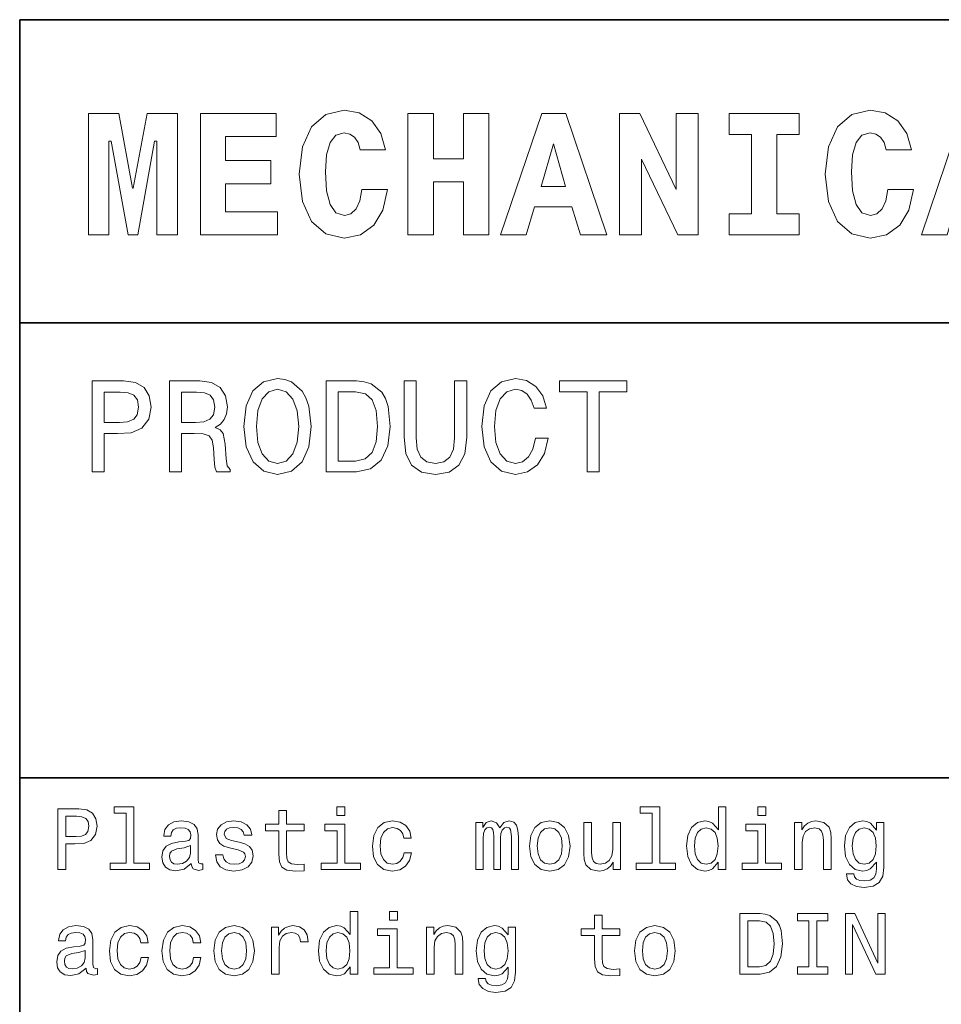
# Model space of a CAD drawing. Extents: x 0 to 594, y 0 to 420.
# Tile 22 of 33: x 394 to 424, y 38 to 70. Entities that reach past the tile are written whole.
import ezdxf

# ---------------------------------------------------------------- set-up
doc = ezdxf.new("R2010")
doc.units = 0

msp = doc.modelspace()

# ---------------------------------------------------------------- linework, layer by layer
at = {"color": 7, "lineweight": 35}
for p, q in [((394, 10), (394, 70)), ((394, 70), (584, 70)), ((394, 60), (524, 60)), ((394, 45), (584, 45))]:
    msp.add_line(p, q, dxfattribs=at)
at = {"color": 7, "lineweight": 13}
for points in [[(396.265137, 66.907776), (396.265137, 62.90778), (396.945251, 62.90778), (396.945251, 65.991356), (397.014404, 65.991356), (397.573486, 62.90778), (397.89624, 62.90778), (398.443817, 65.991356), (398.518738, 65.991356), (398.518738, 62.90778), (399.20462, 62.90778), (399.20462, 66.907776), (398.201721, 66.907776), (397.746399, 64.440918), (397.723328, 64.440918), (397.268005, 66.907776)], [(399.959656, 66.907776), (399.959656, 62.90778), (402.501434, 62.90778), (402.501434, 63.668587), (400.789612, 63.668587), (400.789612, 64.585014), (402.28241, 64.585014), (402.28241, 65.351585), (400.789612, 65.351585), (400.789612, 66.146973), (402.455322, 66.146973), (402.455322, 66.907776)], [(405.285309, 64.394814), (405.216125, 64.025932), (405.095093, 63.760807), (404.92218, 63.599422), (404.708923, 63.54755), (404.426514, 63.634003), (404.236298, 63.9049), (404.121033, 64.354462), (404.086456, 64.982704), (404.121033, 65.541786), (404.242065, 65.945244), (404.432281, 66.187317), (404.697418, 66.268013), (404.887604, 66.227661), (405.043213, 66.123917), (405.158508, 65.945244), (405.233429, 65.703171), (406.063416, 65.703171), (405.907776, 66.244957), (405.613831, 66.659943), (405.198853, 66.925072), (404.703156, 67.017288), (404.092224, 66.873199), (403.625366, 66.469742), (403.325653, 65.806915), (403.221893, 64.907776), (403.325653, 64.002884), (403.625366, 63.340057), (404.092224, 62.9366), (404.703156, 62.798271), (405.244965, 62.90778), (405.677246, 63.219017), (405.976959, 63.720459), (406.126801, 64.394814)], [(406.806915, 66.907776), (406.806915, 62.90778), (407.648407, 62.90778), (407.648407, 64.654175), (408.639771, 64.654175), (408.639771, 62.90778), (409.475494, 62.90778), (409.475494, 66.907776), (408.639771, 66.907776), (408.639771, 65.409218), (407.648407, 65.409218), (407.648407, 66.907776)], [(411.216125, 66.907776), (409.861664, 62.90778), (410.708923, 62.90778), (410.979828, 63.824207), (412.213257, 63.824207), (412.495667, 62.90778), (413.360229, 62.90778), (412.011536, 66.907776)], [(413.786743, 66.907776), (413.786743, 62.90778), (414.507202, 62.90778), (414.507202, 65.403458), (415.711823, 62.90778), (416.374634, 62.90778), (416.374634, 66.907776), (415.654175, 66.907776), (415.654175, 64.400574), (414.449554, 66.907776)], [(418.132568, 66.216141), (418.132568, 63.599422), (417.400574, 63.599422), (417.400574, 62.90778), (419.706055, 62.90778), (419.706055, 63.599422), (418.97406, 63.599422), (418.97406, 66.216141), (419.706055, 66.216141), (419.706055, 66.907776), (417.400574, 66.907776), (417.400574, 66.216141)], [(422.634003, 64.394814), (422.56485, 64.025932), (422.443787, 63.760807), (422.270905, 63.599422), (422.057648, 63.54755), (421.775208, 63.634003), (421.585022, 63.9049), (421.469727, 64.354462), (421.43515, 64.982704), (421.469727, 65.541786), (421.59079, 65.945244), (421.780975, 66.187317), (422.046112, 66.268013), (422.236298, 66.227661), (422.391937, 66.123917), (422.507202, 65.945244), (422.582123, 65.703171), (423.412109, 65.703171), (423.25647, 66.244957), (422.962524, 66.659943), (422.547546, 66.925072), (422.05188, 67.017288), (421.440918, 66.873199), (420.97406, 66.469742), (420.674347, 65.806915), (420.570618, 64.907776), (420.674347, 64.002884), (420.97406, 63.340057), (421.440918, 62.9366), (422.05188, 62.798271), (422.593658, 62.90778), (423.02594, 63.219017), (423.325653, 63.720459), (423.475494, 64.394814)], [(425.095093, 66.907776), (423.740631, 62.90778), (424.587891, 62.90778), (424.858795, 63.824207), (426.092224, 63.824207), (426.374634, 62.90778), (427.239197, 62.90778), (425.890503, 66.907776)], [(411.608063, 65.91066), (412.005768, 64.498558), (411.198853, 64.498558)], [(401.394806, 56.587173), (401.472626, 55.912823), (401.697418, 55.415703), (402.047546, 55.108788), (402.505768, 55.005039), (402.959656, 55.108788), (403.314117, 55.415703), (403.534576, 55.912823), (403.61673, 56.587173), (403.534576, 57.257202), (403.439484, 57.529537), (403.314117, 57.754322), (402.959656, 58.061237), (402.74353, 58.139046), (402.505768, 58.169308), (402.043213, 58.061237), (401.693085, 57.758644), (401.472626, 57.261524)], [(411.01297, 56.202446), (410.926514, 55.839336), (410.783875, 55.579967), (410.585022, 55.420025), (410.351593, 55.368153), (410.070618, 55.445965), (409.850159, 55.679394), (409.703186, 56.059795), (409.655609, 56.587173), (409.703186, 57.110229), (409.845825, 57.494953), (410.066284, 57.728386), (410.351593, 57.810516), (410.559082, 57.767288), (410.736298, 57.646252), (410.874634, 57.451729), (410.969727, 57.183716), (411.380402, 57.183716), (411.250732, 57.594379), (411.02594, 57.905617), (410.719025, 58.100143), (410.351593, 58.169308), (409.893372, 58.061237), (409.543213, 57.758644), (409.318451, 57.261524), (409.240631, 56.587173), (409.318451, 55.912823), (409.543213, 55.415703), (409.893372, 55.108788), (410.351593, 55.005039), (410.753601, 55.087173), (411.07782, 55.31628), (411.306915, 55.69236), (411.427948, 56.202446)], [(396.389038, 55.087173), (396.786743, 55.087173), (396.786743, 56.353745), (397.227661, 56.353745), (397.672913, 56.375359), (398.027374, 56.526653), (398.25647, 56.820602), (398.33429, 57.222622), (398.273773, 57.594379), (398.100861, 57.866714), (397.815552, 58.030979), (397.426514, 58.087173), (396.389038, 58.087173)], [(398.939484, 55.087173), (399.341492, 55.087173), (399.341492, 56.353745), (399.752167, 56.353745), (400.054749, 56.340775), (400.244965, 56.280258), (400.348694, 56.137608), (400.391937, 55.882561), (400.413544, 55.493515), (400.439484, 55.238472), (400.491364, 55.087173), (400.945251, 55.087173), (400.945251, 55.169308), (400.845825, 55.290344), (400.811249, 55.515129), (400.780975, 55.999279), (400.707489, 56.358067), (400.608063, 56.470459), (400.452454, 56.552593), (400.625366, 56.66066), (400.746399, 56.811958), (400.824219, 57.002159), (400.850159, 57.231266), (400.789612, 57.594379), (400.61673, 57.866714), (400.331421, 58.030979), (399.942352, 58.087173), (398.939484, 58.087173)], [(401.809784, 56.587173), (401.857361, 57.110229), (402, 57.494953), (402.220459, 57.728386), (402.505768, 57.810516), (402.786743, 57.728386), (403.007202, 57.490631), (403.149841, 57.105904), (403.201721, 56.587173), (403.149841, 56.064117), (403.007202, 55.679394), (402.786743, 55.445965), (402.505768, 55.368153), (402.220459, 55.445965), (402, 55.679394), (401.857361, 56.059795)], [(405.10376, 58.087173), (404.105194, 58.087173), (404.105194, 55.087173), (405.10376, 55.087173), (405.574921, 55.182274), (405.925079, 55.471901), (406.141205, 55.943081), (406.219025, 56.587173), (406.149841, 57.244232), (406.063416, 57.503601), (405.942352, 57.711094), (405.592224, 57.992073), (405.363098, 58.061237)], [(406.677246, 56.228382), (406.737762, 55.688038), (406.927948, 55.30331), (407.247833, 55.082851), (407.710388, 55.005039), (408.168579, 55.082851), (408.488464, 55.30331), (408.67868, 55.683716), (408.74353, 56.228382), (408.74353, 58.087173), (408.341492, 58.087173), (408.341492, 56.206772), (408.302582, 55.839336), (408.185883, 55.575645), (407.98703, 55.420025), (407.710388, 55.368153), (407.425079, 55.420025), (407.226227, 55.575645), (407.109497, 55.835011), (407.074921, 56.206772), (407.074921, 58.087173), (406.677246, 58.087173)], [(412.716125, 55.087173), (413.113831, 55.087173), (413.113831, 57.72406), (414.021606, 57.72406), (414.021606, 58.087173), (411.804047, 58.087173), (411.804047, 57.72406), (412.716125, 57.72406)], [(397.318451, 57.719738), (397.57782, 57.693802), (397.768005, 57.611668), (397.880402, 57.460373), (397.919312, 57.222622), (397.876068, 56.971901), (397.759369, 56.820602), (397.560516, 56.742794), (397.288177, 56.72118), (396.786743, 56.72118), (396.786743, 57.719738)], [(399.829956, 57.719738), (400.093658, 57.693802), (400.279541, 57.611668), (400.39624, 57.460373), (400.43515, 57.222622), (400.391937, 56.971901), (400.275208, 56.820602), (400.076355, 56.742794), (399.804047, 56.72118), (399.341492, 56.72118), (399.341492, 57.719738)], [(405.073486, 57.728386), (405.402008, 57.663544), (405.626801, 57.464695), (405.760803, 57.110229), (405.804047, 56.587173), (405.75647, 56.081409), (405.622467, 55.726944), (405.393372, 55.515129), (405.073486, 55.445965), (404.507202, 55.445965), (404.507202, 57.728386)], [(395.259369, 41.974785), (395.524506, 41.974785), (395.524506, 42.819164), (395.818451, 42.819164), (396.115265, 42.833576), (396.351593, 42.934441), (396.504333, 43.130405), (396.556183, 43.398415), (396.515839, 43.646255), (396.400574, 43.827812), (396.210388, 43.937321), (395.951019, 43.974785), (395.259369, 43.974785)], [(397.510101, 43.830692), (397.510101, 42.188042), (396.988464, 42.188042), (396.988464, 41.974785), (398.28241, 41.974785), (398.28241, 42.188042), (397.763702, 42.188042), (397.763702, 44.043949), (397.112396, 44.043949), (397.112396, 43.830692)], [(402.550446, 43.254322), (402.550446, 42.479107), (402.567719, 42.228386), (402.648407, 42.055477), (402.809784, 41.954613), (403.083588, 41.920029), (403.383301, 41.934441), (403.383301, 42.153458), (403.164276, 42.136169), (402.965424, 42.159222), (402.858795, 42.23127), (402.812683, 42.352306), (402.804047, 42.522335), (402.804047, 43.254322), (403.383301, 43.254322), (403.383301, 43.470463), (402.804047, 43.470463), (402.804047, 43.922913), (402.550446, 43.922913), (402.550446, 43.470463), (402.112396, 43.470463), (402.112396, 43.254322)], [(404.729095, 44.043949), (404.46109, 44.043949), (404.46109, 43.755764), (404.729095, 43.755764)], [(414.858795, 43.830692), (414.858795, 42.188042), (414.337189, 42.188042), (414.337189, 41.974785), (415.631134, 41.974785), (415.631134, 42.188042), (415.112396, 42.188042), (415.112396, 44.043949), (414.46109, 44.043949), (414.46109, 43.830692)], [(417.040344, 42.213978), (417.040344, 41.974785), (417.293945, 41.974785), (417.293945, 44.043949), (417.043213, 44.043949), (417.043213, 43.286022), (416.850159, 43.505043), (416.731995, 43.556919), (416.596527, 43.577091), (416.351593, 43.519455), (416.161377, 43.35807), (416.037476, 43.098705), (415.994232, 42.75), (416.037476, 42.401299), (416.161377, 42.13905), (416.351593, 41.974785), (416.596527, 41.920029), (416.731995, 41.940205), (416.853027, 41.992077)], [(418.608063, 44.043949), (418.340057, 44.043949), (418.340057, 43.755764), (418.608063, 43.755764)], [(395.878967, 43.729828), (396.05188, 43.712536), (396.17868, 43.657784), (396.253601, 43.556919), (396.279541, 43.398415), (396.250732, 43.23127), (396.172913, 43.130405), (396.040344, 43.078529), (395.858795, 43.064121), (395.524506, 43.064121), (395.524506, 43.729828)], [(399.659943, 42.176514), (399.659943, 42.16787), (399.674347, 42.069885), (399.71759, 42.000721), (399.899139, 41.945965), (400.040344, 41.969021), (400.040344, 42.164986), (399.979828, 42.156342), (399.899139, 42.193806), (399.884735, 42.309078), (399.884735, 43.110233), (399.850159, 43.314842), (399.749268, 43.458935), (399.573486, 43.545391), (399.325653, 43.577091), (399.083588, 43.542507), (398.904907, 43.444527), (398.792511, 43.291786), (398.755035, 43.090057), (398.755035, 43.072769), (398.982697, 43.072769), (399.002869, 43.193806), (399.066284, 43.280262), (399.170044, 43.332134), (399.317017, 43.352306), (399.458221, 43.337898), (399.559082, 43.29467), (399.619598, 43.219742), (399.639771, 43.115993), (399.628235, 42.994957), (399.582123, 42.934441), (399.466858, 42.905621), (399.250732, 42.882565), (399.002869, 42.830692), (398.827087, 42.738472), (398.723328, 42.594383), (398.69165, 42.381126), (398.720459, 42.190922), (398.809784, 42.049713), (398.953888, 41.960377), (399.15274, 41.928677), (399.420746, 41.989193)], [(401.233429, 42.876801), (400.988464, 42.934441), (400.806915, 43.000721), (400.746399, 43.136169), (400.763702, 43.23127), (400.824219, 43.300434), (400.92218, 43.343662), (401.063416, 43.36095), (401.198853, 43.343662), (401.305481, 43.291786), (401.374634, 43.213978), (401.403473, 43.110233), (401.651306, 43.110233), (401.651306, 43.115993), (401.608063, 43.303314), (401.489899, 43.450291), (401.305481, 43.542507), (401.063416, 43.577091), (400.818451, 43.542507), (400.639771, 43.447407), (400.527374, 43.306198), (400.492798, 43.127522), (400.518738, 42.954613), (400.599426, 42.833576), (400.731995, 42.74712), (400.925079, 42.6866), (401.207489, 42.617435), (401.380402, 42.545391), (401.426514, 42.487755), (401.443817, 42.401299), (401.417877, 42.29467), (401.348694, 42.213978), (401.236298, 42.162106), (401.086456, 42.144814), (400.927948, 42.162106), (400.812683, 42.222622), (400.734863, 42.320606), (400.703156, 42.456055), (400.458221, 42.456055), (400.498566, 42.225506), (400.616699, 42.058357), (400.804047, 41.957493), (401.063416, 41.920029), (401.33429, 41.957493), (401.533142, 42.058357), (401.654175, 42.219742), (401.697418, 42.430115), (401.66571, 42.611671), (401.576355, 42.735592), (401.429382, 42.816284)], [(406.66571, 43.009369), (406.916412, 43.009369), (406.864563, 43.239914), (406.740631, 43.421471), (406.547546, 43.533863), (406.296814, 43.577091), (406.020172, 43.519455), (405.809784, 43.35807), (405.677246, 43.095821), (405.631134, 42.744236), (405.674347, 42.395535), (405.804047, 42.136169), (406.008636, 41.974785), (406.288177, 41.920029), (406.536011, 41.963257), (406.729095, 42.084293), (406.861664, 42.274498), (406.919312, 42.528099), (406.677246, 42.528099), (406.634003, 42.366714), (406.553314, 42.245678), (406.438049, 42.17075), (406.296814, 42.147694), (406.121033, 42.185158), (405.994232, 42.300434), (405.916412, 42.487755), (405.890503, 42.752884), (405.916412, 43.012249), (405.997131, 43.19957), (406.126801, 43.314842), (406.296814, 43.355186), (406.446686, 43.32925), (406.559082, 43.26297), (406.634003, 43.153458)], [(409.048981, 41.974785), (409.28241, 41.974785), (409.28241, 43.009369), (409.296814, 43.164986), (409.340057, 43.277378), (409.406342, 43.343662), (409.492798, 43.369598), (409.561951, 43.346542), (409.608063, 43.288906), (409.631134, 43.190922), (409.639771, 43.061241), (409.639771, 41.974785), (409.858795, 41.974785), (409.858795, 43.009369), (409.873199, 43.162106), (409.916412, 43.274498), (409.985596, 43.343662), (410.072052, 43.369598), (410.141205, 43.346542), (410.187317, 43.288906), (410.216125, 43.061241), (410.216125, 41.974785), (410.449554, 41.974785), (410.449554, 43.043949), (410.43515, 43.26585), (410.389038, 43.435879), (410.296814, 43.539627), (410.146973, 43.577091), (409.971191, 43.519455), (409.835724, 43.352306), (409.729095, 43.516571), (409.550446, 43.577091), (409.386169, 43.519455), (409.273773, 43.35807), (409.273773, 43.522335), (409.048981, 43.522335)], [(410.809784, 42.74712), (410.855896, 42.395535), (410.988464, 42.136169), (411.198853, 41.974785), (411.481262, 41.920029), (411.760803, 41.974785), (411.971191, 42.133286), (412.10376, 42.392651), (412.15274, 42.74712), (412.10376, 43.098705), (411.971191, 43.36095), (411.760803, 43.519455), (411.481262, 43.577091), (411.198853, 43.519455), (410.988464, 43.35807), (410.855896, 43.098705)], [(413.812683, 43.522335), (413.559082, 43.522335), (413.559082, 42.628963), (413.530273, 42.421471), (413.446686, 42.271614), (413.317017, 42.179398), (413.146973, 42.150578), (413.011536, 42.173634), (412.925079, 42.242798), (412.876068, 42.36095), (412.864563, 42.528099), (412.864563, 43.522335), (412.610962, 43.522335), (412.610962, 42.505043), (412.619598, 42.300434), (412.674347, 42.130405), (412.841492, 41.974785), (413.109497, 41.920029), (413.253601, 41.940205), (413.377533, 41.992077), (413.484161, 42.081413), (413.570618, 42.211098), (413.570618, 41.974785), (413.812683, 41.974785)], [(419.559082, 41.974785), (419.812683, 41.974785), (419.812683, 42.868156), (419.838623, 43.072769), (419.92218, 43.222622), (420.05188, 43.314842), (420.224792, 43.349426), (420.363098, 43.320606), (420.449554, 43.242798), (420.492798, 43.113113), (420.507202, 42.940201), (420.507202, 41.974785), (420.760803, 41.974785), (420.760803, 42.992077), (420.749268, 43.196686), (420.697418, 43.366714), (420.527374, 43.522335), (420.262238, 43.577091), (420.115265, 43.556919), (419.991364, 43.502163), (419.884735, 43.409943), (419.801147, 43.286022), (419.801147, 43.522335), (419.559082, 43.522335)], [(422.498566, 42.043949), (422.498566, 43.522335), (422.25647, 43.522335), (422.25647, 43.271614), (422.057648, 43.499279), (421.936584, 43.556919), (421.801147, 43.577091), (421.556213, 43.519455), (421.365997, 43.35807), (421.242065, 43.098705), (421.198853, 42.75), (421.242065, 42.398415), (421.365997, 42.13905), (421.556213, 41.974785), (421.801147, 41.920029), (421.939484, 41.940205), (422.054749, 41.992077), (422.25647, 42.211098), (422.25647, 41.992077), (422.233429, 41.819164), (422.170044, 41.695248), (422.048981, 41.623199), (421.867432, 41.597263), (421.708923, 41.614555), (421.596558, 41.657784), (421.530273, 41.732712), (421.510101, 41.833576), (421.265137, 41.833576), (421.265137, 41.822048), (421.302582, 41.637608), (421.417877, 41.499279), (421.602295, 41.409943), (421.853027, 41.378242), (422.15274, 41.421471), (422.351593, 41.542507), (422.463989, 41.752884)], [(404.720459, 42.188042), (404.720459, 43.470463), (404.069153, 43.470463), (404.069153, 43.254322), (404.466858, 43.254322), (404.466858, 42.188042), (403.94812, 42.188042), (403.94812, 41.974785), (405.244965, 41.974785), (405.244965, 42.188042)], [(411.069153, 42.75), (411.095093, 43.009369), (411.175781, 43.196686), (411.305481, 43.311962), (411.481262, 43.352306), (411.654175, 43.311962), (411.783875, 43.19957), (411.864563, 43.009369), (411.893372, 42.75), (411.864563, 42.487755), (411.783875, 42.29755), (411.654175, 42.182278), (411.481262, 42.144814), (411.305481, 42.182278), (411.175781, 42.29755), (411.095093, 42.487755)], [(416.639771, 43.349426), (416.806915, 43.309078), (416.933716, 43.196686), (417.008636, 43.009369), (417.037476, 42.75), (417.008636, 42.487755), (416.933716, 42.300434), (416.806915, 42.185158), (416.639771, 42.147694), (416.481262, 42.185158), (416.360229, 42.300434), (416.279541, 42.490635), (416.253601, 42.75), (416.279541, 43.006485), (416.360229, 43.193806), (416.481262, 43.309078)], [(418.599426, 42.188042), (418.599426, 43.470463), (417.94812, 43.470463), (417.94812, 43.254322), (418.345825, 43.254322), (418.345825, 42.188042), (417.827087, 42.188042), (417.827087, 41.974785), (419.123932, 41.974785), (419.123932, 42.188042)], [(421.46109, 42.75), (421.48703, 43.006485), (421.56485, 43.196686), (421.685883, 43.309078), (421.84726, 43.349426), (422.017303, 43.309078), (422.144104, 43.196686), (422.221893, 43.006485), (422.250732, 42.75), (422.221893, 42.487755), (422.144104, 42.300434), (422.017303, 42.185158), (421.84726, 42.147694), (421.685883, 42.185158), (421.56485, 42.300434), (421.48703, 42.490635)], [(399.631134, 42.516571), (399.596527, 42.366714), (399.504333, 42.251442), (399.365997, 42.176514), (399.195953, 42.150578), (399.086456, 42.164986), (399.008636, 42.211098), (398.959656, 42.291786), (398.945251, 42.404179), (398.956787, 42.505043), (399.002869, 42.577091), (399.187317, 42.657784), (399.420746, 42.692364), (399.631134, 42.761528)], [(404.89624, 38.758648), (404.89624, 38.519455), (405.149841, 38.519455), (405.149841, 40.588619), (404.899139, 40.588619), (404.899139, 39.830692), (404.706055, 40.049713), (404.587891, 40.101589), (404.452454, 40.121761), (404.207489, 40.064125), (404.017303, 39.90274), (403.893372, 39.643375), (403.850159, 39.29467), (403.893372, 38.945969), (404.017303, 38.68372), (404.207489, 38.519455), (404.452454, 38.464699), (404.587891, 38.484875), (404.708923, 38.536747)], [(406.463989, 40.588619), (406.195953, 40.588619), (406.195953, 40.300434), (406.463989, 40.300434)], [(412.959656, 39.798992), (412.959656, 39.023777), (412.976929, 38.773056), (413.057648, 38.600147), (413.219025, 38.499283), (413.492798, 38.464699), (413.792511, 38.479111), (413.792511, 38.698128), (413.573486, 38.68084), (413.374634, 38.703892), (413.268005, 38.77594), (413.221893, 38.896976), (413.213257, 39.067005), (413.213257, 39.798992), (413.792511, 39.798992), (413.792511, 40.015133), (413.213257, 40.015133), (413.213257, 40.467583), (412.959656, 40.467583), (412.959656, 40.015133), (412.521606, 40.015133), (412.521606, 39.798992)], [(418.417877, 40.519455), (417.752167, 40.519455), (417.752167, 38.519455), (418.417877, 38.519455), (418.731995, 38.582855), (418.965424, 38.77594), (419.109497, 39.090061), (419.161377, 39.519455), (419.115265, 39.957497), (419.057648, 40.130405), (418.976959, 40.268734), (418.74353, 40.456055), (418.59079, 40.502163)], [(418.397705, 40.280262), (418.616699, 40.237034), (418.766571, 40.104469), (418.855896, 39.868156), (418.884735, 39.519455), (418.853027, 39.182278), (418.763702, 38.945969), (418.610962, 38.804756), (418.397705, 38.758648), (418.020172, 38.758648), (418.020172, 40.280262)], [(420.023071, 38.761528), (419.654175, 38.761528), (419.654175, 38.519455), (420.657074, 38.519455), (420.657074, 38.761528), (420.288177, 38.761528), (420.288177, 40.277382), (420.657074, 40.277382), (420.657074, 40.519455), (419.654175, 40.519455), (419.654175, 40.277382), (420.023071, 40.277382)], [(421.233429, 38.519455), (421.472626, 38.519455), (421.472626, 40.159225), (422.239197, 38.519455), (422.547546, 38.519455), (422.547546, 40.519455), (422.305481, 40.519455), (422.305481, 38.879684), (421.547546, 40.519455), (421.233429, 40.519455)], [(396.190216, 38.721184), (396.190216, 38.71254), (396.20462, 38.614555), (396.247833, 38.545391), (396.429382, 38.490635), (396.570618, 38.513691), (396.570618, 38.709656), (396.510101, 38.701012), (396.429382, 38.738476), (396.414978, 38.853748), (396.414978, 39.654903), (396.380402, 39.859512), (396.279541, 40.003605), (396.10376, 40.090061), (395.855896, 40.121761), (395.613831, 40.087177), (395.43515, 39.989197), (395.322754, 39.836456), (395.285309, 39.634727), (395.285309, 39.617439), (395.51297, 39.617439), (395.533142, 39.738476), (395.596527, 39.824932), (395.700287, 39.876804), (395.84726, 39.896976), (395.988464, 39.882568), (396.089325, 39.83934), (396.149841, 39.764412), (396.170044, 39.660664), (396.158508, 39.539627), (396.112396, 39.479111), (395.997131, 39.450291), (395.780975, 39.427235), (395.533142, 39.375362), (395.357361, 39.283142), (395.253601, 39.139053), (395.221893, 38.925797), (395.250732, 38.735592), (395.340057, 38.594383), (395.484161, 38.505047), (395.682983, 38.473347), (395.951019, 38.533863)], [(397.991364, 39.554039), (398.242065, 39.554039), (398.190216, 39.784584), (398.066284, 39.966141), (397.873199, 40.078533), (397.622467, 40.121761), (397.345825, 40.064125), (397.135437, 39.90274), (397.002869, 39.640491), (396.956787, 39.288906), (397, 38.940205), (397.129669, 38.68084), (397.33429, 38.519455), (397.613831, 38.464699), (397.861664, 38.507927), (398.054749, 38.628963), (398.187317, 38.819168), (398.244965, 39.072769), (398.002869, 39.072769), (397.959656, 38.911385), (397.878967, 38.790348), (397.763702, 38.71542), (397.622467, 38.692364), (397.446686, 38.729828), (397.319885, 38.845104), (397.242065, 39.032425), (397.216125, 39.297554), (397.242065, 39.556919), (397.322754, 39.74424), (397.452454, 39.859512), (397.622467, 39.899857), (397.772339, 39.87392), (397.884735, 39.80764), (397.959656, 39.698128)], [(399.726227, 39.554039), (399.976959, 39.554039), (399.925079, 39.784584), (399.801147, 39.966141), (399.608063, 40.078533), (399.357361, 40.121761), (399.080688, 40.064125), (398.870331, 39.90274), (398.737762, 39.640491), (398.69165, 39.288906), (398.734863, 38.940205), (398.864563, 38.68084), (399.069153, 38.519455), (399.348694, 38.464699), (399.596527, 38.507927), (399.789612, 38.628963), (399.92218, 38.819168), (399.979828, 39.072769), (399.737762, 39.072769), (399.694519, 38.911385), (399.613831, 38.790348), (399.498566, 38.71542), (399.357361, 38.692364), (399.181549, 38.729828), (399.054749, 38.845104), (398.976959, 39.032425), (398.951019, 39.297554), (398.976959, 39.556919), (399.057648, 39.74424), (399.187317, 39.859512), (399.357361, 39.899857), (399.507202, 39.87392), (399.619598, 39.80764), (399.694519, 39.698128)], [(400.400574, 39.29179), (400.446686, 38.940205), (400.579254, 38.68084), (400.789612, 38.519455), (401.072052, 38.464699), (401.351593, 38.519455), (401.561951, 38.677956), (401.694519, 38.937321), (401.74353, 39.29179), (401.694519, 39.643375), (401.561951, 39.905621), (401.351593, 40.064125), (401.072052, 40.121761), (400.789612, 40.064125), (400.579254, 39.90274), (400.446686, 39.643375)], [(402.305481, 38.519455), (402.559082, 38.519455), (402.559082, 39.404182), (402.585022, 39.617439), (402.662811, 39.770176), (402.789612, 39.862396), (402.959656, 39.894096), (403.086456, 39.87392), (403.181549, 39.816284), (403.239197, 39.718304), (403.259369, 39.585739), (403.515839, 39.585739), (403.481262, 39.819168), (403.386169, 39.986313), (403.227661, 40.087177), (403.011536, 40.121761), (402.864563, 40.098705), (402.737762, 40.041069), (402.625366, 39.943085), (402.536011, 39.81052), (402.536011, 40.067005), (402.305481, 40.067005)], [(406.455322, 38.732712), (406.455322, 40.015133), (405.804047, 40.015133), (405.804047, 39.798992), (406.201721, 39.798992), (406.201721, 38.732712), (405.682983, 38.732712), (405.682983, 38.519455), (406.979828, 38.519455), (406.979828, 38.732712)], [(407.414978, 38.519455), (407.668579, 38.519455), (407.668579, 39.412827), (407.694519, 39.617439), (407.778107, 39.767292), (407.907776, 39.859512), (408.080688, 39.894096), (408.219025, 39.865276), (408.305481, 39.787468), (408.348694, 39.657784), (408.363098, 39.484871), (408.363098, 38.519455), (408.616699, 38.519455), (408.616699, 39.536747), (408.605194, 39.741356), (408.553314, 39.911385), (408.38327, 40.067005), (408.118164, 40.121761), (407.971191, 40.101589), (407.84726, 40.046833), (407.740631, 39.954613), (407.657074, 39.830692), (407.657074, 40.067005), (407.414978, 40.067005)], [(410.354462, 38.588619), (410.354462, 40.067005), (410.112396, 40.067005), (410.112396, 39.816284), (409.913544, 40.043949), (409.792511, 40.101589), (409.657074, 40.121761), (409.412109, 40.064125), (409.221893, 39.90274), (409.097992, 39.643375), (409.054749, 39.29467), (409.097992, 38.943085), (409.221893, 38.68372), (409.412109, 38.519455), (409.657074, 38.464699), (409.79538, 38.484875), (409.910675, 38.536747), (410.112396, 38.755768), (410.112396, 38.536747), (410.089325, 38.363834), (410.02594, 38.239918), (409.904907, 38.16787), (409.723328, 38.141933), (409.56485, 38.159225), (409.452454, 38.202454), (409.386169, 38.277382), (409.365997, 38.378246), (409.121033, 38.378246), (409.121033, 38.366718), (409.158508, 38.182278), (409.273773, 38.043949), (409.458221, 37.954613), (409.708923, 37.922913), (410.008636, 37.966141), (410.207489, 38.087177), (410.319885, 38.297554)], [(414.279541, 39.29179), (414.325653, 38.940205), (414.458221, 38.68084), (414.668579, 38.519455), (414.951019, 38.464699), (415.23056, 38.519455), (415.440918, 38.677956), (415.573486, 38.937321), (415.622467, 39.29179), (415.573486, 39.643375), (415.440918, 39.905621), (415.23056, 40.064125), (414.951019, 40.121761), (414.668579, 40.064125), (414.458221, 39.90274), (414.325653, 39.643375)], [(400.659943, 39.29467), (400.685883, 39.554039), (400.766571, 39.741356), (400.89624, 39.856632), (401.072052, 39.896976), (401.244965, 39.856632), (401.374634, 39.74424), (401.455322, 39.554039), (401.484161, 39.29467), (401.455322, 39.032425), (401.374634, 38.84222), (401.244965, 38.726948), (401.072052, 38.689484), (400.89624, 38.726948), (400.766571, 38.84222), (400.685883, 39.032425)], [(404.495667, 39.894096), (404.662811, 39.853748), (404.789612, 39.741356), (404.864563, 39.554039), (404.893372, 39.29467), (404.864563, 39.032425), (404.789612, 38.845104), (404.662811, 38.729828), (404.495667, 38.692364), (404.337189, 38.729828), (404.216125, 38.845104), (404.135437, 39.035305), (404.109497, 39.29467), (404.135437, 39.551155), (404.216125, 39.738476), (404.337189, 39.853748)], [(409.317017, 39.29467), (409.342926, 39.551155), (409.420746, 39.741356), (409.541779, 39.853748), (409.703156, 39.894096), (409.873199, 39.853748), (410, 39.741356), (410.07782, 39.551155), (410.106628, 39.29467), (410.07782, 39.032425), (410, 38.845104), (409.873199, 38.729828), (409.703156, 38.692364), (409.541779, 38.729828), (409.420746, 38.845104), (409.342926, 39.035305)], [(414.53891, 39.29467), (414.56485, 39.554039), (414.645538, 39.741356), (414.775208, 39.856632), (414.951019, 39.896976), (415.123932, 39.856632), (415.253601, 39.74424), (415.33429, 39.554039), (415.363098, 39.29467), (415.33429, 39.032425), (415.253601, 38.84222), (415.123932, 38.726948), (414.951019, 38.689484), (414.775208, 38.726948), (414.645538, 38.84222), (414.56485, 39.032425)], [(396.161377, 39.061241), (396.126801, 38.911385), (396.034576, 38.796112), (395.89624, 38.721184), (395.726227, 38.695248), (395.61673, 38.709656), (395.53891, 38.755768), (395.489899, 38.836456), (395.475494, 38.948849), (395.48703, 39.049713), (395.533142, 39.121761), (395.71759, 39.202454), (395.951019, 39.237034), (396.161377, 39.306198)]]:
    msp.add_lwpolyline(points, close=True, dxfattribs=at)

doc.saveas('drawing.dxf')
